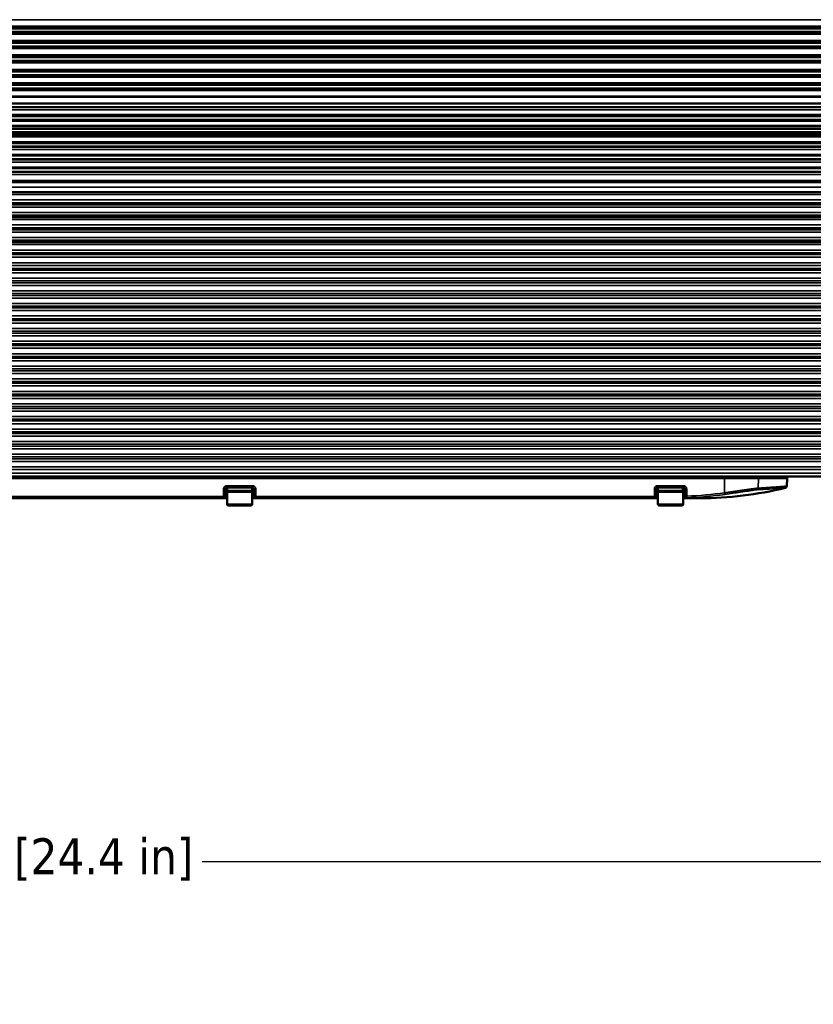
# Paper-space layout 'Sheet_1' of a CAD drawing. Header units: millimetres. Extents: x 0 to 118, y 0 to 118.
# Tile 56 of 206: x 28 to 37, y 50 to 61. Entities that reach past the tile are written whole.
import ezdxf

# ---------------------------------------------------------------- set-up
doc = ezdxf.new("R2010")
doc.units = ezdxf.units.MM
for name, color, linetype, lineweight in [('Dimension (ANSI)', 7, 'Continuous', 25), ('Visible (ANSI)', 7, 'Continuous', 50), ('Visible Narrow (ANSI)', 7, 'Continuous', 35)]:
    doc.layers.add(name, color=color, linetype=linetype, lineweight=lineweight)
doc.styles.add('Note Text (ANSI)', font='tahoma.ttf')
doc.dimstyles.new('Default - mm (ANSI)', dxfattribs={"dimtxt": 0.393701, "dimasz": 0.098425, "dimexe": 0.125, "dimexo": 0.063, "dimgap": 0.031496, "dimtad": 0, "dimtoh": 1, "dimlfac": 25.4, "dimrnd": 1e-08, "dimzin": 4, "dimdsep": 46, "dimtxsty": 'Note Text (ANSI)', "dimcen": 0.09, "dimdle": 0.393701, "dimclrd": 256, "dimclre": 256, "dimclrt": 256, "dimadec": 1, "dimazin": 1, "dimtfac": 0.3048, "dimtofl": 0, "dimtmove": 0, "dimatfit": 3, "dimfxl": 1, "dimtolj": 1, "dimtzin": 4, "dimlwd": -1, "dimlwe": -1, "dimarcsym": 0})

# ---------------------------------------------------------------- blocks, each defined once
blk = doc.blocks.new('*D12')
at = {"layer": 'Defpoints', "color": 0, "transparency": 16777216}
for p in [(15.92, 58.663), (40.332, 58.653), (15.92, 51.732)]:
    blk.add_point(p, dxfattribs=at)
at = {"layer": 'Dimension (ANSI)', "transparency": 16777216}
for p, q in [((15.92, 58.6), (15.92, 51.607)), ((40.332, 58.59), (40.332, 51.607)), ((16.019, 51.732), (26.192, 51.732)), ((40.233, 51.732), (30.06, 51.732))]:
    blk.add_line(p, q, dxfattribs=at)
for points in [[(16.019, 51.748), (16.019, 51.715), (15.92, 51.732)], [(40.233, 51.748), (40.233, 51.715), (40.332, 51.732)]]:
    blk.add_solid(points, dxfattribs=at)
at = {"layer": 'Dimension (ANSI)', "transparency": 16777216, "insert": (26.224, 51.989), "char_height": 0.3937, "attachment_point": 1, "style": 'Note Text (ANSI)'}
blk.add_mtext('\\A1;620.05 [24.4 in]', dxfattribs=at)

psp = doc.layouts.new('Sheet_1')

# ---------------------------------------------------------------- linework, layer by layer
at = {"layer": 'Visible (ANSI)'}
for p, q in [((47.4311, 60.87469), (8.78543, 60.87469)), ((47.4311, 60.87445), (8.78543, 60.87445)), ((47.4311, 60.8742), (8.78543, 60.8742)), ((47.4311, 60.87396), (8.78543, 60.87396)), ((47.4311, 60.87372), (8.78543, 60.87372)), ((47.4311, 60.87348), (8.78543, 60.87348)), ((47.4311, 60.87323), (8.78543, 60.87323)), ((47.4311, 60.87299), (8.78543, 60.87299)), ((47.4311, 60.87275), (8.78543, 60.87275)), ((47.4311, 60.87251), (8.78543, 60.87251)), ((47.4311, 60.87226), (8.78543, 60.87226)), ((47.4311, 60.87202), (8.78543, 60.87202)), ((47.4311, 60.87178), (8.78543, 60.87178)), ((47.4311, 60.87154), (8.78543, 60.87154)), ((47.4311, 60.87131), (8.78543, 60.87131)), ((47.4311, 60.87082), (8.78543, 60.87082)), ((47.4311, 60.83145), (8.78543, 60.83145)), ((47.4311, 60.8311), (8.78543, 60.8311)), ((47.4311, 60.83087), (8.78543, 60.83087)), ((47.4311, 60.83064), (8.78543, 60.83064)), ((47.4311, 60.83041), (8.78543, 60.83041)), ((47.4311, 60.83018), (8.78543, 60.83018)), ((47.4311, 60.82995), (8.78543, 60.82995)), ((47.4311, 60.82971), (8.78543, 60.82971)), ((47.4311, 60.82948), (8.78543, 60.82948)), ((47.4311, 60.82926), (8.78543, 60.82926)), ((47.4311, 60.82903), (8.78543, 60.82903)), ((47.4311, 60.8288), (8.78543, 60.8288)), ((47.4311, 60.82856), (8.78543, 60.82856)), ((47.4311, 60.82833), (8.78543, 60.82833)), ((47.4311, 60.8281), (8.78543, 60.8281)), ((47.4311, 60.82788), (8.78543, 60.82788)), ((47.4311, 60.71707), (8.78543, 60.71707)), ((47.4311, 60.71684), (8.78543, 60.71684)), ((47.4311, 60.7166), (8.78543, 60.7166)), ((47.4311, 60.71637), (8.78543, 60.71637)), ((47.4311, 60.71613), (8.78543, 60.71613)), ((47.4311, 60.71589), (8.78543, 60.71589)), ((47.4311, 60.71566), (8.78543, 60.71566)), ((47.4311, 60.71542), (8.78543, 60.71542)), ((47.4311, 60.71518), (8.78543, 60.71518)), ((47.4311, 60.71495), (8.78543, 60.71495)), ((47.4311, 60.71471), (8.78543, 60.71471)), ((47.4311, 60.71448), (8.78543, 60.71448)), ((47.4311, 60.71424), (8.78543, 60.71424)), ((47.4311, 60.71402), (8.78543, 60.71402)), ((47.4311, 60.71353), (8.78543, 60.71353)), ((47.4311, 60.67416), (8.78543, 60.67416)), ((47.4311, 60.67381), (8.78543, 60.67381)), ((47.4311, 60.67357), (8.78543, 60.67357)), ((47.4311, 60.67333), (8.78543, 60.67333)), ((47.4311, 60.6731), (8.78543, 60.6731)), ((47.4311, 60.67286), (8.78543, 60.67286)), ((47.4311, 60.67262), (8.78543, 60.67262)), ((47.4311, 60.67239), (8.78543, 60.67239)), ((47.4311, 60.67215), (8.78543, 60.67215)), ((47.4311, 60.67192), (8.78543, 60.67192)), ((47.4311, 60.67168), (8.78543, 60.67168)), ((47.4311, 60.67144), (8.78543, 60.67144)), ((47.4311, 60.67121), (8.78543, 60.67121)), ((47.4311, 60.67097), (8.78543, 60.67097)), ((47.4311, 60.67074), (8.78543, 60.67074)), ((47.4311, 60.6705), (8.78543, 60.6705)), ((47.4311, 60.55959), (8.78543, 60.55959)), ((47.4311, 60.55936), (8.78543, 60.55936)), ((47.4311, 60.55912), (8.78543, 60.55912)), ((47.4311, 60.55888), (8.78543, 60.55888)), ((47.4311, 60.55865), (8.78543, 60.55865)), ((47.4311, 60.55841), (8.78543, 60.55841)), ((47.4311, 60.55818), (8.78543, 60.55818)), ((47.4311, 60.55794), (8.78543, 60.55794)), ((47.4311, 60.5577), (8.78543, 60.5577)), ((47.4311, 60.55747), (8.78543, 60.55747)), ((47.4311, 60.55723), (8.78543, 60.55723)), ((47.4311, 60.557), (8.78543, 60.557)), ((47.4311, 60.55676), (8.78543, 60.55676)), ((47.4311, 60.55654), (8.78543, 60.55654)), ((47.4311, 60.55605), (8.78543, 60.55605)), ((47.4311, 60.51668), (8.78543, 60.51668)), ((47.4311, 60.51633), (8.78543, 60.51633)), ((47.4311, 60.51609), (8.78543, 60.51609)), ((47.4311, 60.51585), (8.78543, 60.51585)), ((47.4311, 60.51562), (8.78543, 60.51562)), ((47.4311, 60.51538), (8.78543, 60.51538)), ((47.4311, 60.51514), (8.78543, 60.51514)), ((47.4311, 60.51491), (8.78543, 60.51491)), ((47.4311, 60.51467), (8.78543, 60.51467)), ((47.4311, 60.51444), (8.78543, 60.51444)), ((47.4311, 60.5142), (8.78543, 60.5142)), ((47.4311, 60.51396), (8.78543, 60.51396)), ((47.4311, 60.51373), (8.78543, 60.51373)), ((47.4311, 60.51349), (8.78543, 60.51349)), ((47.4311, 60.51326), (8.78543, 60.51326)), ((47.4311, 60.51302), (8.78543, 60.51302)), ((8.78543, 60.41778), (47.4311, 60.41779)), ((8.78543, 60.40211), (47.4311, 60.40211)), ((47.4311, 60.40188), (8.78543, 60.40188)), ((47.4311, 60.40164), (8.78543, 60.40164)), ((47.4311, 60.4014), (8.78543, 60.4014)), ((47.4311, 60.40117), (8.78543, 60.40117)), ((47.4311, 60.40093), (8.78543, 60.40093)), ((47.4311, 60.4007), (8.78543, 60.4007)), ((47.4311, 60.40046), (8.78543, 60.40046)), ((47.4311, 60.40022), (8.78543, 60.40022)), ((47.4311, 60.39999), (8.78543, 60.39999)), ((47.4311, 60.39975), (8.78543, 60.39975)), ((47.4311, 60.39951), (8.78543, 60.39951)), ((47.4311, 60.39928), (8.78543, 60.39928)), ((8.78543, 60.39906), (47.4311, 60.39906)), ((47.4311, 60.39857), (8.78543, 60.39857)), ((47.4311, 60.3592), (8.78543, 60.3592)), ((47.4311, 60.35885), (8.78543, 60.35885)), ((47.4311, 60.35861), (8.78543, 60.35861)), ((47.4311, 60.35837), (8.78543, 60.35837)), ((47.4311, 60.35814), (8.78543, 60.35814)), ((47.4311, 60.3579), (8.78543, 60.3579)), ((47.4311, 60.35766), (8.78543, 60.35766)), ((47.4311, 60.35743), (8.78543, 60.35743)), ((47.4311, 60.35719), (8.78543, 60.35719)), ((47.4311, 60.35696), (8.78543, 60.35696)), ((47.4311, 60.35672), (8.78543, 60.35672)), ((47.4311, 60.35648), (8.78543, 60.35648)), ((47.4311, 60.35625), (8.78543, 60.35625)), ((47.4311, 60.35601), (8.78543, 60.35601)), ((8.78543, 60.35577), (47.4311, 60.35577)), ((47.4311, 60.34133), (8.78543, 60.34133)), ((47.4311, 60.25424), (8.78543, 60.25424)), ((47.4311, 60.254), (8.78543, 60.254)), ((47.4311, 60.25377), (8.78543, 60.25377)), ((47.4311, 60.25353), (8.78543, 60.25353)), ((47.4311, 60.25329), (8.78543, 60.25329)), ((47.4311, 60.25306), (8.78543, 60.25306)), ((47.4311, 60.25282), (8.78543, 60.25282)), ((47.4311, 60.25259), (8.78543, 60.25259)), ((47.4311, 60.25235), (8.78543, 60.25235)), ((47.4311, 60.25211), (8.78543, 60.25211)), ((47.4311, 60.25188), (8.78543, 60.25188)), ((47.4311, 60.25164), (8.78543, 60.25164)), ((47.4311, 60.25142), (8.78543, 60.25142)), ((47.4311, 60.25093), (8.78543, 60.25093)), ((47.4311, 60.21156), (8.78543, 60.21156)), ((47.4311, 60.21121), (8.78543, 60.21121)), ((47.4311, 60.21097), (8.78543, 60.21097)), ((47.4311, 60.21074), (8.78543, 60.21074)), ((47.4311, 60.2105), (8.78543, 60.2105)), ((47.4311, 60.21026), (8.78543, 60.21026)), ((47.4311, 60.21003), (8.78543, 60.21003)), ((47.4311, 60.20979), (8.78543, 60.20979)), ((47.4311, 60.20955), (8.78543, 60.20955)), ((47.4311, 60.20932), (8.78543, 60.20932)), ((47.4311, 60.20908), (8.78543, 60.20908)), ((47.4311, 60.20885), (8.78543, 60.20885)), ((47.4311, 60.20861), (8.78543, 60.20861)), ((47.4311, 60.20837), (8.78543, 60.20837)), ((47.4311, 60.20814), (8.78543, 60.20814)), ((8.78543, 60.04818), (47.4311, 60.04818)), ((47.4311, 60.04794), (8.78543, 60.04794)), ((47.4311, 60.0477), (8.78543, 60.0477)), ((47.4311, 60.04747), (8.78543, 60.04747)), ((47.4311, 60.04723), (8.78543, 60.04723)), ((8.78543, 60.04701), (47.4311, 60.04701)), ((47.4311, 60.04652), (8.78543, 60.04652)), ((47.4311, 60.00715), (8.78543, 60.00715)), ((47.4311, 60.0068), (8.78543, 60.0068)), ((47.4311, 60.00656), (8.78543, 60.00656)), ((47.4311, 60.00633), (8.78543, 60.00633)), ((47.4311, 60.00609), (8.78543, 60.00609)), ((8.78543, 60.00585), (47.4311, 60.00585)), ((8.78543, 59.90991), (47.4311, 59.90991)), ((47.4311, 59.90967), (8.78543, 59.90967)), ((47.4311, 59.90944), (8.78543, 59.90944)), ((8.78543, 59.90921), (47.4311, 59.90921)), ((47.4311, 59.90873), (8.78543, 59.90873)), ((47.4311, 59.86936), (8.78543, 59.86936)), ((47.4311, 59.869), (8.78543, 59.869)), ((47.4311, 59.86877), (8.78543, 59.86877)), ((47.4311, 59.86853), (8.78543, 59.86853)), ((47.4311, 59.86829), (8.78543, 59.86829)), ((8.78543, 59.80172), (47.4311, 59.80172)), ((8.78543, 59.77211), (47.4311, 59.77211)), ((47.4311, 59.77188), (8.78543, 59.77188)), ((47.4311, 59.77164), (8.78543, 59.77164)), ((8.78543, 59.77142), (47.4311, 59.77142)), ((47.4311, 59.77093), (8.78543, 59.77093)), ((47.4311, 59.73156), (8.78543, 59.73156)), ((47.4311, 59.73121), (8.78543, 59.73121)), ((47.4311, 59.73097), (8.78543, 59.73097)), ((47.4311, 59.73074), (8.78543, 59.73074)), ((47.4311, 59.7305), (8.78543, 59.7305)), ((47.4311, 59.73026), (8.78543, 59.73026)), ((8.78543, 59.73003), (47.4311, 59.73003)), ((47.4311, 59.70507), (8.78543, 59.70507)), ((8.78543, 59.61581), (47.4311, 59.61581)), ((47.4311, 59.61558), (8.78543, 59.61558)), ((47.4311, 59.61534), (8.78543, 59.61534)), ((47.4311, 59.61511), (8.78543, 59.61511)), ((47.4311, 59.61487), (8.78543, 59.61487)), ((47.4311, 59.61463), (8.78543, 59.61463)), ((47.4311, 59.6144), (8.78543, 59.6144)), ((47.4311, 59.61416), (8.78543, 59.61416)), ((8.78543, 59.61394), (47.4311, 59.61394)), ((47.4311, 59.61345), (8.78543, 59.61345)), ((47.4311, 59.57408), (8.78543, 59.57408)), ((47.4311, 59.57373), (8.78543, 59.57373)), ((47.4311, 59.57349), (8.78543, 59.57349)), ((47.4311, 59.57326), (8.78543, 59.57326)), ((47.4311, 59.57302), (8.78543, 59.57302)), ((47.4311, 59.57278), (8.78543, 59.57278)), ((47.4311, 59.57255), (8.78543, 59.57255)), ((47.4311, 59.57231), (8.78543, 59.57231)), ((8.78543, 59.57207), (47.4311, 59.57207)), ((8.78543, 59.47731), (47.4311, 59.47731)), ((47.4311, 59.47707), (8.78543, 59.47707)), ((47.4311, 59.47684), (8.78543, 59.47684)), ((47.4311, 59.4766), (8.78543, 59.4766)), ((47.4311, 59.47637), (8.78543, 59.47637)), ((8.78543, 59.47614), (47.4311, 59.47614)), ((47.4311, 59.47566), (8.78543, 59.47566)), ((47.4311, 59.43629), (8.78543, 59.43629)), ((47.4311, 59.43593), (8.78543, 59.43593)), ((47.4311, 59.4357), (8.78543, 59.4357)), ((47.4311, 59.43546), (8.78543, 59.43546)), ((47.4311, 59.43522), (8.78543, 59.43522)), ((47.4311, 59.43499), (8.78543, 59.43499)), ((8.78543, 59.43475), (47.4311, 59.43475)), ((47.4311, 59.33904), (8.78543, 59.33904)), ((47.4311, 59.33881), (8.78543, 59.33881)), ((47.4311, 59.33857), (8.78543, 59.33857)), ((47.4311, 59.33835), (8.78543, 59.33835)), ((47.4311, 59.33786), (8.78543, 59.33786)), ((47.4311, 59.29849), (8.78543, 59.29849)), ((47.4311, 59.29814), (8.78543, 59.29814)), ((47.4311, 59.2979), (8.78543, 59.2979)), ((47.4311, 59.29766), (8.78543, 59.29766)), ((39.13189, 59.18342), (17.08465, 59.18342)), ((17.08465, 59.07595), (39.13189, 59.07595)), ((17.08465, 58.93868), (39.13189, 58.93868)), ((17.08465, 58.80141), (39.13189, 58.80141)), ((17.08465, 58.66414), (39.13189, 58.66414)), ((17.08465, 58.52687), (39.13189, 58.52687)), ((20.42832, 55.95507), (35.78822, 55.95507)), ((35.78822, 55.95507), (35.90461, 55.95507)), ((39.10433, 55.95507), (35.90461, 55.95507)), ((30.4079, 55.83696), (30.33268, 55.83696)), ((30.33268, 55.79759), (30.33268, 55.83696)), ((30.4079, 55.83696), (30.53305, 55.83696)), ((30.60827, 55.83696), (30.53305, 55.83696)), ((30.60686, 55.83696), (30.60686, 55.79759)), ((35.13231, 55.83696), (35.05709, 55.83696)), ((35.05709, 55.79759), (35.05709, 55.83696)), ((35.13231, 55.83696), (35.25746, 55.83696)), ((35.33268, 55.83696), (35.25746, 55.83696)), ((35.33126, 55.83696), (35.33126, 55.79759)), ((36.46889, 55.84993), (36.46889, 55.84993)), ((36.4689, 55.84993), (36.47332, 55.93436)), ((30.31299, 55.73854), (30.31299, 55.81728)), ((30.60686, 55.79759), (30.33268, 55.79759)), ((30.33268, 55.65192), (30.33268, 55.78578)), ((30.60827, 55.65192), (30.60827, 55.78578)), ((30.62795, 55.81728), (30.62795, 55.73854)), ((35.0374, 55.73854), (35.0374, 55.81728)), ((35.33126, 55.79759), (35.05709, 55.79759)), ((35.05709, 55.65192), (35.05709, 55.78578)), ((35.33268, 55.65192), (35.33268, 55.78578)), ((35.35236, 55.81728), (35.35237, 55.74186)), ((35.35236, 55.74178), (35.35236, 55.74169)), ((35.35236, 55.74144), (35.35236, 55.74103)), ((35.35236, 55.74069), (35.35236, 55.74069)), ((30.29331, 55.71885), (25.92323, 55.71885)), ((30.29331, 55.71885), (30.33268, 55.71885)), ((30.34449, 55.64011), (30.59646, 55.64011)), ((30.60827, 55.71885), (30.64764, 55.71885)), ((35.01772, 55.71885), (30.64764, 55.71885)), ((35.01772, 55.71885), (35.05709, 55.71885)), ((35.0689, 55.64011), (35.32087, 55.64011)), ((35.5173, 55.71885), (35.33268, 55.71885))]:
    psp.add_line(p, q, dxfattribs=at)
for centre, radius, start, end in [((36.45367, 55.93539), 0.01969, 357, 90), ((35.5173, 59.65586), 3.93701, 270, 283.762888), ((30.29331, 55.73854), 0.01969, 270, 0), ((30.34449, 55.78578), 0.01181, 90, 180), ((30.59646, 55.78578), 0.01181, 0, 90), ((30.64764, 55.73854), 0.01969, 180, 270), ((35.01772, 55.73854), 0.01969, 270, 0), ((35.0689, 55.78578), 0.01181, 90, 180), ((35.32087, 55.78578), 0.01181, 0, 90), ((30.34449, 55.65192), 0.01181, 180, 270.000016), ((30.59646, 55.65192), 0.01181, 269.999984, 0), ((35.0689, 55.65192), 0.01181, 180, 270.000016), ((35.32087, 55.65192), 0.01181, 269.999984, 0)]:
    psp.add_arc(centre, radius, start, end, dxfattribs=at)
for centre, major_axis, ratio, start_param, end_param in [((30.33268, 55.81728), (0.00001, -0.01969), 0.99999833, 3.14133644, 4.71213077), ((30.60827, 55.81728), (-0.01694, -0.01004), 0.99999272, 2.60666967, 4.17745697)]:
    psp.add_ellipse(centre, major_axis=major_axis, ratio=ratio, start_param=start_param, end_param=end_param, dxfattribs=at)
for points, knots in [([(35.0374, 55.81728), (35.0374, 55.81906), (35.03765, 55.82085), (35.03813, 55.82257), (35.03856, 55.82412), (35.03918, 55.8256), (35.03997, 55.82699), (35.04067, 55.82823), (35.0415, 55.82939), (35.04245, 55.83044), (35.04268, 55.8307), (35.04292, 55.83095), (35.04317, 55.8312), (35.0438, 55.83183), (35.04448, 55.83243), (35.0452, 55.83297), (35.04609, 55.83364), (35.04704, 55.83424), (35.04803, 55.83476), (35.04896, 55.83524), (35.04992, 55.83564), (35.05091, 55.83597), (35.05189, 55.83629), (35.05289, 55.83654), (35.0539, 55.8367), (35.05495, 55.83688), (35.05602, 55.83696), (35.05709, 55.83696)], [0, 0, 0, 0, 0.17323558, 0.17323558, 0.17323558, 0.32835311, 0.32835311, 0.32835311, 0.46611699, 0.46611699, 0.46611699, 0.5, 0.5, 0.5, 0.58743566, 0.58743566, 0.58743566, 0.69586878, 0.69586878, 0.69586878, 0.79701373, 0.79701373, 0.79701373, 0.89647135, 0.89647135, 0.89647135, 1, 1, 1, 1]), ([(35.33268, 55.83696), (35.33445, 55.83696), (35.33623, 55.83672), (35.33794, 55.83625), (35.33947, 55.83582), (35.34095, 55.83521), (35.34233, 55.83443), (35.34355, 55.83375), (35.3447, 55.83293), (35.34574, 55.832), (35.34604, 55.83174), (35.34633, 55.83146), (35.34661, 55.83118), (35.3472, 55.8306), (35.34775, 55.82997), (35.34826, 55.82931), (35.34893, 55.82843), (35.34954, 55.8275), (35.35006, 55.82652), (35.35055, 55.8256), (35.35097, 55.82463), (35.35131, 55.82364), (35.35165, 55.82265), (35.3519, 55.82163), (35.35208, 55.8206), (35.35227, 55.8195), (35.35236, 55.81839), (35.35236, 55.81728)], [0, 0, 0, 0, 0.17184334, 0.17184334, 0.17184334, 0.32542916, 0.32542916, 0.32542916, 0.46131872, 0.46131872, 0.46131872, 0.5, 0.5, 0.5, 0.58082109, 0.58082109, 0.58082109, 0.68848849, 0.68848849, 0.68848849, 0.79025652, 0.79025652, 0.79025652, 0.89204998, 0.89204998, 0.89204998, 1, 1, 1, 1]), ([(36.46887, 55.84993), (36.46875, 55.84764), (36.46825, 55.84533), (36.46653, 55.84132), (36.46537, 55.83954), (36.46261, 55.83639), (36.46094, 55.835), (36.4575, 55.83304), (36.45573, 55.83236), (36.45393, 55.83192)], [0.0000015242, 0.0000015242, 0.0000015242, 0.0000015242, 0.0174748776, 0.0174748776, 0.0332727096, 0.0332727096, 0.0493661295, 0.0493661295, 0.0635059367, 0.0635059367, 0.0635059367, 0.0635059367]), ([(35.35236, 55.74178), (35.35236, 55.74167), (35.35236, 55.74165), (35.35236, 55.74164), (35.35236, 55.74153), (35.35236, 55.74152), (35.35236, 55.74145), (35.35236, 55.74145), (35.35236, 55.74145), (35.35236, 55.74144)], [0, 0, 0, 0, 0.041666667, 0.041666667, 0.041666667, 0.333333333, 0.333333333, 0.333333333, 0.336723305, 0.336723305, 0.336723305, 0.336723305]), ([(35.35236, 55.74103), (35.35236, 55.74097), (35.35236, 55.74091), (35.35236, 55.74086), (35.35236, 55.7408), (35.35236, 55.74074), (35.35236, 55.74069)], [0.681418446, 0.681418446, 0.681418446, 0.681418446, 0.83333263, 0.83333263, 0.83333263, 0.999998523, 0.999998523, 0.999998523, 0.999998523])]:
    psp.add_open_spline(points, degree=3, knots=knots, dxfattribs=at)
at = {"layer": 'Visible Narrow (ANSI)'}
for p, q in [((47.4311, 60.96634), (8.78543, 60.96634)), ((8.78543, 60.89494), (47.4311, 60.89494)), ((47.4311, 60.87469), (8.78543, 60.87469)), ((47.4311, 60.80876), (8.78543, 60.80876)), ((8.78543, 60.73733), (47.4311, 60.73733)), ((47.4311, 60.65138), (8.78543, 60.65138)), ((8.78543, 60.57985), (47.4311, 60.57985)), ((47.4311, 60.4939), (8.78543, 60.4939)), ((8.78543, 60.27431), (47.4311, 60.27431)), ((47.4311, 60.18902), (8.78543, 60.18902)), ((8.78543, 60.12809), (47.4311, 60.12809)), ((47.4311, 60.11544), (8.78543, 60.11544)), ((8.78543, 59.97721), (47.4311, 59.97721)), ((8.78543, 59.92609), (47.4311, 59.92609)), ((8.78543, 59.85254), (47.4311, 59.85254)), ((8.78543, 59.72765), (47.4311, 59.72765)), ((47.4311, 59.6825), (8.78543, 59.6825)), ((8.78543, 59.62568), (47.4311, 59.62568)), ((47.4311, 59.54257), (8.78543, 59.54257)), ((8.78543, 59.48718), (47.4311, 59.48718)), ((47.4311, 59.40525), (8.78543, 59.40525)), ((8.78543, 59.34891), (47.4311, 59.34891)), ((47.4311, 59.26816), (8.78543, 59.26816)), ((8.78543, 59.20251), (47.4311, 59.20251)), ((39.13189, 59.12992), (17.08465, 59.12992)), ((17.08465, 59.04874), (39.13189, 59.04874)), ((17.08465, 58.98956), (39.13189, 58.98956)), ((39.13189, 58.9588), (17.08465, 58.9588)), ((17.08465, 58.91147), (39.13189, 58.91147)), ((17.08465, 58.85229), (39.13189, 58.85229)), ((39.13189, 58.82153), (17.08465, 58.82153)), ((17.08465, 58.7742), (39.13189, 58.7742)), ((39.13189, 58.68426), (17.08465, 58.68426)), ((17.11221, 58.71502), (39.10433, 58.71502)), ((17.11221, 58.63693), (39.10433, 58.63693)), ((39.13189, 58.54699), (17.08465, 58.54699)), ((17.11221, 58.57775), (39.10433, 58.57775)), ((17.11221, 58.49966), (39.10433, 58.49966)), ((17.11221, 58.44048), (39.10433, 58.44048)), ((17.08465, 58.40972), (39.13189, 58.40972)), ((17.08465, 58.39085), (39.13189, 58.39086)), ((17.11221, 58.36239), (39.10433, 58.36239)), ((17.08465, 58.27105), (39.13189, 58.27105)), ((39.13189, 58.23725), (17.08465, 58.23725)), ((17.08465, 58.21885), (39.13189, 58.21885)), ((17.11221, 58.30101), (39.10433, 58.30101)), ((39.13189, 58.10074), (17.08465, 58.10074)), ((39.10433, 58.18932), (17.11221, 58.18932)), ((39.10433, 58.13027), (17.11221, 58.13027)), ((17.08465, 58.08106), (39.13189, 58.08106)), ((39.10433, 58.05153), (17.11221, 58.05153)), ((39.10433, 57.99247), (17.11221, 57.99247)), ((39.13189, 57.96295), (17.08465, 57.96295)), ((17.08465, 57.94326), (39.13189, 57.94326)), ((39.10433, 57.91373), (17.11221, 57.91373)), ((39.13189, 57.82515), (17.08465, 57.82515)), ((17.08465, 57.80547), (39.13189, 57.80547)), ((39.10433, 57.85468), (17.11221, 57.85468)), ((39.10433, 57.77594), (17.11221, 57.77594)), ((39.13189, 57.68736), (17.08465, 57.68736)), ((17.08465, 57.66767), (39.13189, 57.66767)), ((39.10433, 57.71688), (17.11221, 57.71688)), ((39.10433, 57.63814), (17.11221, 57.63814)), ((39.10433, 57.57909), (17.11221, 57.57909)), ((39.13189, 57.54956), (17.08465, 57.54956)), ((17.08465, 57.52988), (39.13189, 57.52988)), ((39.10433, 57.50035), (17.11221, 57.50035)), ((39.13189, 57.41177), (17.08465, 57.41177)), ((17.08465, 57.39208), (39.13189, 57.39208)), ((39.10433, 57.44129), (17.11221, 57.44129)), ((39.10433, 57.36255), (17.11221, 57.36255)), ((39.13189, 57.27397), (17.08465, 57.27397)), ((17.08465, 57.25429), (39.13189, 57.25429)), ((39.10433, 57.3035), (17.11221, 57.3035)), ((39.13189, 57.13617), (17.08465, 57.13617)), ((39.10433, 57.22476), (17.11221, 57.22476)), ((39.10433, 57.1657), (17.11221, 57.1657)), ((17.08465, 57.11649), (39.13189, 57.11649)), ((39.10433, 57.08696), (17.11221, 57.08696)), ((39.10433, 57.02791), (17.11221, 57.02791)), ((39.13189, 56.99838), (17.08465, 56.99838)), ((17.08465, 56.97869), (39.13189, 56.97869)), ((39.10433, 56.94917), (17.11221, 56.94917)), ((39.13189, 56.86058), (17.08465, 56.86058)), ((17.08465, 56.8409), (39.13189, 56.8409)), ((39.10433, 56.89011), (17.11221, 56.89011)), ((39.10433, 56.81137), (17.11221, 56.81137)), ((39.13189, 56.72279), (17.08465, 56.72279)), ((17.08465, 56.7031), (39.13189, 56.7031)), ((39.10433, 56.75232), (17.11221, 56.75232)), ((39.13189, 56.58499), (17.08465, 56.58499)), ((39.10433, 56.67358), (17.11221, 56.67358)), ((39.10433, 56.61452), (17.11221, 56.61452)), ((17.08465, 56.56531), (39.13189, 56.56531)), ((39.10433, 56.53578), (17.11221, 56.53578)), ((39.10433, 56.47673), (17.11221, 56.47673)), ((39.13189, 56.4472), (17.08465, 56.4472)), ((17.08465, 56.42751), (39.13189, 56.42751)), ((39.10433, 56.39799), (17.11221, 56.39799)), ((39.13189, 56.3094), (17.08465, 56.3094)), ((17.08465, 56.28972), (39.13189, 56.28972)), ((39.10433, 56.33893), (17.11221, 56.33893)), ((39.10433, 56.26019), (17.11221, 56.26019)), ((39.13189, 56.17161), (17.08465, 56.17161)), ((17.08465, 56.15192), (39.13189, 56.15192)), ((39.10433, 56.20114), (17.11221, 56.20114)), ((39.10433, 56.1224), (17.11221, 56.1224)), ((39.10433, 56.06334), (17.11221, 56.06334)), ((39.13189, 56.03381), (17.08465, 56.03381)), ((17.08465, 55.99444), (39.13189, 55.99444)), ((35.78822, 55.95507), (35.78822, 55.93436)), ((35.78822, 55.93436), (20.42832, 55.93436)), ((30.33268, 55.85562), (30.60827, 55.85562)), ((30.33268, 55.83696), (30.33268, 55.85562)), ((30.60827, 55.85562), (30.60827, 55.83696)), ((35.05709, 55.85562), (35.33268, 55.85562)), ((35.05709, 55.83696), (35.05709, 55.85562)), ((35.33268, 55.85562), (35.33268, 55.83696)), ((35.78822, 55.93436), (36.16, 55.93436)), ((35.78822, 55.77811), (35.78822, 55.93436)), ((36.16, 55.93436), (36.15473, 55.82824)), ((36.16, 55.93436), (36.47332, 55.93436)), ((25.92323, 55.73751), (30.29331, 55.73751)), ((30.29331, 55.73751), (30.29331, 55.81625)), ((30.29331, 55.73751), (30.29331, 55.71885)), ((30.33268, 55.81728), (30.31299, 55.81728)), ((30.31299, 55.73854), (30.33268, 55.73854)), ((30.33268, 55.78578), (30.60827, 55.78578)), ((30.62795, 55.81728), (30.60686, 55.81728)), ((30.60827, 55.73854), (30.62795, 55.73854)), ((30.64764, 55.81625), (30.64764, 55.73751)), ((30.64764, 55.73751), (35.01772, 55.73751)), ((30.64764, 55.71885), (30.64764, 55.73751)), ((35.01772, 55.73751), (35.01772, 55.81625)), ((35.01772, 55.73751), (35.01772, 55.71885)), ((35.05709, 55.81728), (35.0374, 55.81728)), ((35.0374, 55.73854), (35.05709, 55.73854)), ((35.05709, 55.78578), (35.33268, 55.78578)), ((35.35236, 55.81728), (35.33126, 55.81728)), ((35.37205, 55.81625), (35.37205, 55.74086)), ((35.37275, 55.72221), (35.37275, 55.72102)), ((30.60827, 55.65192), (30.33268, 55.65192)), ((35.33268, 55.65192), (35.05709, 55.65192))]:
    psp.add_line(p, q, dxfattribs=at)
for centre, major_axis, ratio, start_param, end_param in [((36.14138, 55.93539), (0, 0.01969), 0.94693383, 4.6600291, 6.28318531), ((30.29331, 55.81728), (0.01969, 0), 0.05233596, 4.71242015, 6.28318531), ((30.29331, 55.73854), (0.01969, 0), 0.05233596, 4.71238898, 6.28318531), ((30.64764, 55.81728), (-0.01969, 0), 0.05233596, 0, 1.57076392), ((30.64764, 55.73854), (-0.01969, 0), 0.05233596, 0, 1.57079633), ((35.01772, 55.81728), (0.01969, 0), 0.05233596, 4.71242015, 6.28318531), ((35.01772, 55.73854), (0.01969, 0), 0.05233596, 4.71238898, 6.28318531), ((35.37205, 55.81728), (-0.01969, 0), 0.05233596, 0, 1.57076392), ((35.37205, 55.74188), (-0.01969, 0), 0.05233596, 0.00010739, 1.5707806), ((35.37205, 55.74188), (-0.01969, 0), 0.99993227, 0.00499481, 1.60657781), ((35.37205, 55.74069), (-0.01969, 0), 0.99996099, 6.28311308, 7.8874449), ((35.20713, 59.91528), (-4.18338, 0.0003), 0.99863136, 1.61030114, 1.71022323), ((35.37205, 55.74188), (0.00078, -0.01967), 0.00207899, 4.76470698, 6.26183722), ((35.20713, 59.91623), (4.20301, -0.0003), 0.99863136, 4.75188849, 4.85181585), ((35.78822, 55.77914), (0.00273, -0.01949), 0.00726858, 4.76418081, 6.25108588)]:
    psp.add_ellipse(centre, major_axis=major_axis, ratio=ratio, start_param=start_param, end_param=end_param, dxfattribs=at)
for points, knots in [([(30.29331, 55.81625), (30.29331, 55.82164), (30.29535, 55.83155), (30.30405, 55.84481), (30.3173, 55.85354), (30.32726, 55.85562), (30.33268, 55.85562)], [0.000047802, 0.000047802, 0.000047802, 0.000047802, 0.25, 0.5, 0.75, 1, 1, 1, 1]), ([(30.60827, 55.85562), (30.61363, 55.85562), (30.62352, 55.85359), (30.63681, 55.8449), (30.64558, 55.83161), (30.64764, 55.82166), (30.64764, 55.81625)], [0, 0, 0, 0, 0.25, 0.5, 0.75, 0.999950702, 0.999950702, 0.999950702, 0.999950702]), ([(35.01772, 55.81625), (35.01772, 55.82164), (35.01976, 55.83155), (35.02846, 55.84481), (35.04171, 55.85354), (35.05167, 55.85562), (35.05709, 55.85562)], [0.000047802, 0.000047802, 0.000047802, 0.000047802, 0.25, 0.5, 0.75, 1, 1, 1, 1]), ([(35.33268, 55.85562), (35.33804, 55.85562), (35.34793, 55.85359), (35.36122, 55.8449), (35.36999, 55.83161), (35.37205, 55.82166), (35.37205, 55.81625)], [0, 0, 0, 0, 0.25, 0.5, 0.75, 0.999950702, 0.999950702, 0.999950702, 0.999950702]), ([(36.15471, 55.82824), (36.15284, 55.82812), (36.15083, 55.82797), (36.14657, 55.82763), (36.14432, 55.82743), (36.1396, 55.82698), (36.13712, 55.82673), (36.13196, 55.82619), (36.12928, 55.8259), (36.12373, 55.82528), (36.12085, 55.82495), (36.11536, 55.82431), (36.11277, 55.824), (36.10781, 55.82341), (36.10545, 55.82312), (36.10065, 55.82252), (36.09821, 55.82221), (36.09323, 55.82157), (36.09069, 55.82124), (36.08552, 55.82056), (36.08289, 55.8202), (36.07753, 55.81947), (36.0748, 55.81909), (36.06924, 55.81831), (36.0664, 55.81791), (36.06061, 55.81708), (36.05766, 55.81666), (36.05304, 55.81598), (36.05142, 55.81575), (36.04675, 55.81506), (36.04364, 55.81461), (36.03729, 55.81368), (36.03405, 55.8132), (36.02746, 55.81223), (36.0241, 55.81174), (36.0173, 55.81074), (36.01385, 55.81024), (36.00679, 55.80921), (36.00318, 55.80868), (35.99596, 55.80763), (35.99235, 55.8071), (35.98504, 55.80604), (35.98133, 55.8055), (35.97393, 55.80443), (35.97023, 55.80389), (35.9626, 55.80279), (35.95867, 55.80221), (35.95078, 55.80107), (35.94684, 55.80049), (35.93892, 55.79934), (35.93496, 55.79876), (35.92689, 55.79758), (35.92279, 55.79698), (35.91465, 55.7958), (35.91062, 55.79521), (35.90238, 55.79401), (35.89817, 55.7934), (35.88968, 55.79217), (35.88539, 55.79155), (35.8756, 55.79015), (35.87007, 55.78936), (35.85892, 55.78778), (35.85329, 55.78699), (35.84198, 55.78541), (35.83629, 55.78463), (35.82485, 55.78305), (35.8191, 55.78227), (35.80759, 55.7807), (35.80181, 55.77992), (35.79343, 55.7788), (35.79083, 55.77845), (35.78822, 55.77811)], [0, 0, 0, 0, 0.03355999, 0.03355999, 0.067248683, 0.067248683, 0.101239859, 0.101239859, 0.135439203, 0.135439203, 0.170091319, 0.170091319, 0.2, 0.2, 0.226528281, 0.226528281, 0.253288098, 0.253288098, 0.280175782, 0.280175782, 0.307077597, 0.307077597, 0.333780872, 0.333780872, 0.360271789, 0.360271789, 0.38631931, 0.38631931, 0.4, 0.4, 0.425116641, 0.425116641, 0.449986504, 0.449986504, 0.474701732, 0.474701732, 0.499343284, 0.499343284, 0.524507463, 0.524507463, 0.549296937, 0.549296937, 0.574648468, 0.574648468, 0.6, 0.6, 0.627414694, 0.627414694, 0.655224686, 0.655224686, 0.683360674, 0.683360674, 0.712520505, 0.712520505, 0.741051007, 0.741051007, 0.770525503, 0.770525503, 0.8, 0.8, 0.837016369, 0.837016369, 0.873832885, 0.873832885, 0.910456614, 0.910456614, 0.947005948, 0.947005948, 0.983512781, 0.983512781, 0.999999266, 0.999999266, 0.999999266, 0.999999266]), ([(36.14021, 55.81007), (36.14151, 55.81035), (36.14572, 55.81184), (36.15079, 55.81617), (36.15399, 55.82225), (36.15467, 55.82683), (36.15471, 55.82824)], [0.000001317, 0.000001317, 0.000001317, 0.000001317, 0.150385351, 0.499476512, 0.848567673, 0.999971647, 0.999971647, 0.999971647, 0.999971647]), ([(36.14038, 55.81008), (36.19057, 55.8134), (36.23496, 55.81642), (36.27331, 55.81908), (36.31703, 55.8221), (36.35292, 55.82464), (36.38086, 55.82664), (36.40946, 55.82868), (36.42973, 55.83016), (36.44154, 55.83102), (36.44981, 55.83162), (36.45393, 55.83192), (36.45393, 55.83192)], [0.000274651, 0.000274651, 0.000274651, 0.000274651, 0.242669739, 0.242669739, 0.242669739, 0.519010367, 0.519010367, 0.519010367, 0.801874, 0.801874, 0.801874, 0.999981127, 0.999981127, 0.999981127, 0.999981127]), ([(36.46889, 55.84993), (36.46887, 55.84993), (36.46749, 55.84991), (36.46471, 55.84979), (36.46269, 55.8497), (36.45994, 55.84956), (36.45644, 55.84935), (36.45172, 55.84906), (36.44565, 55.84863), (36.43825, 55.84809), (36.43083, 55.84754), (36.42207, 55.84688), (36.41198, 55.84612), (36.40689, 55.84573), (36.40145, 55.84533), (36.39567, 55.84489), (36.38375, 55.844), (36.37037, 55.84302), (36.35556, 55.84195), (36.34074, 55.84088), (36.32448, 55.83973), (36.30679, 55.8385), (36.30069, 55.83807), (36.29441, 55.83764), (36.28796, 55.8372), (36.27121, 55.83605), (36.25331, 55.83484), (36.23427, 55.83357), (36.21525, 55.83229), (36.19509, 55.83095), (36.17382, 55.82952), (36.16755, 55.8291), (36.16119, 55.82868), (36.15474, 55.82824)], [0, 0, 0, 0, 0.114644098, 0.114644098, 0.114644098, 0.198125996, 0.198125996, 0.198125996, 0.310976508, 0.310976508, 0.310976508, 0.42395526, 0.42395526, 0.42395526, 0.48098963, 0.48098963, 0.48098963, 0.598767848, 0.598767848, 0.598767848, 0.716623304, 0.716623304, 0.716623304, 0.75733026, 0.75733026, 0.75733026, 0.863095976, 0.863095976, 0.863095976, 0.968825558, 0.968825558, 0.968825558, 0.999956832, 0.999956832, 0.999956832, 0.999956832]), ([(35.35236, 55.74068), (35.35234, 55.74061), (35.35185, 55.74053), (35.34981, 55.74032), (35.34815, 55.7402), (35.34346, 55.73992), (35.34032, 55.73977), (35.33531, 55.73957), (35.33402, 55.73953), (35.33268, 55.73948)], [0.002439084, 0.002439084, 0.002439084, 0.002439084, 0.127885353, 0.127885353, 0.267512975, 0.267512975, 0.421692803, 0.421692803, 0.471052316, 0.471052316, 0.471052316, 0.471052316]), ([(35.37271, 55.72101), (35.37266, 55.72093), (35.372, 55.72084), (35.36955, 55.72063), (35.36776, 55.72052), (35.36281, 55.72026), (35.35944, 55.72011), (35.35286, 55.71988), (35.35, 55.71978), (35.34272, 55.71957), (35.33811, 55.71946), (35.3329, 55.71935), (35.33279, 55.71935), (35.33268, 55.71935)], [0.000000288, 0.000000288, 0.000000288, 0.000000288, 0.12500011, 0.12500011, 0.25, 0.25, 0.400803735, 0.400803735, 0.5, 0.5, 0.634038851, 0.634038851, 0.636995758, 0.636995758, 0.636995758, 0.636995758]), ([(35.79094, 55.75966), (35.82112, 55.76389), (35.85141, 55.76833), (35.88077, 55.77275), (35.90717, 55.77672), (35.93282, 55.78068), (35.95714, 55.78445), (35.97905, 55.78784), (35.99988, 55.79108), (36.01921, 55.79404), (36.03425, 55.79635), (36.04839, 55.79848), (36.06144, 55.80039), (36.06357, 55.8007), (36.06567, 55.801), (36.06774, 55.8013), (36.08273, 55.80346), (36.09617, 55.8053), (36.10781, 55.80674), (36.11996, 55.80824), (36.13014, 55.80931), (36.13815, 55.8099), (36.13885, 55.80995), (36.13954, 55.81), (36.14021, 55.81007)], [0, 0, 0, 0, 0.1988131, 0.1988131, 0.1988131, 0.37755427, 0.37755427, 0.37755427, 0.53849196, 0.53849196, 0.53849196, 0.66374534, 0.66374534, 0.66374534, 0.68416336, 0.68416336, 0.68416336, 0.8320288, 0.8320288, 0.8320288, 0.98639063, 0.98639063, 0.98639063, 1, 1, 1, 1])]:
    psp.add_open_spline(points, degree=3, knots=knots, dxfattribs=at)

# ---------------------------------------------------------------- dimensions: what is measured, and where the dimension line sits
at = {"layer": 'Dimension (ANSI)'}
dim = psp.add_linear_dim(base=(15.92041, 51.73154), p1=(40.33175, 58.65276), p2=(15.92041, 58.6628), angle=180, dimstyle='Default - mm (ANSI)', override={"dimgap": 0.031496, "dimtoh": 0, "dimdec": 2, "dimlfac": 25.4, "dimtol": 0, "dimlim": 0, "dimtp": 0, "dimtm": 0, "dimtdec": 2, "dimatfit": 1}, dxfattribs=at)
dim.commit()
dim.dimension.update_dxf_attribs({"geometry": '*D12', "text_midpoint": (28.12608, 51.73154), "dimtype": 160})

doc.saveas('drawing.dxf')
